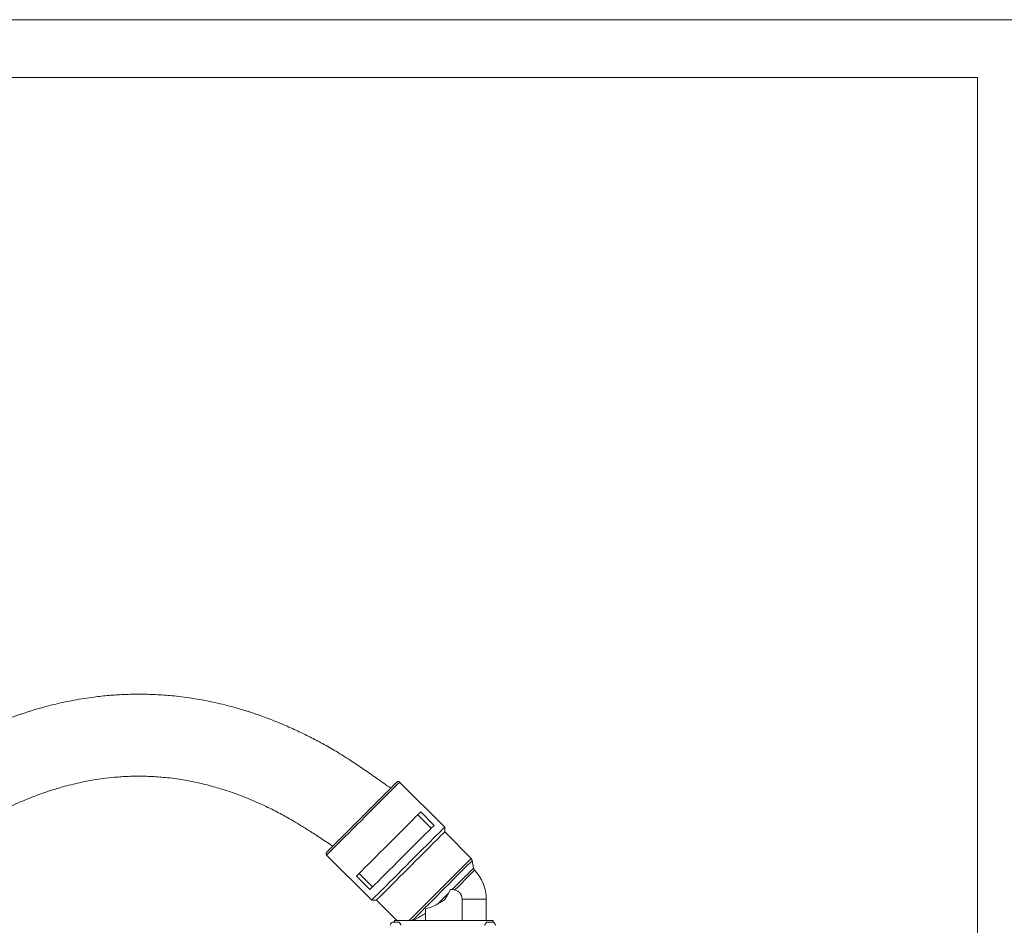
# Model space of a CAD drawing. Header units: millimetres. Extents: x -33 to 2421, y -2345 to -563.
# Tile 29 of 31: x 707 to 1217, y -1032 to -563. Entities that reach past the tile are written whole.
import ezdxf

# ---------------------------------------------------------------- set-up
doc = ezdxf.new("R2010")
doc.units = ezdxf.units.MM
doc.header["$LTSCALE"] = 0.3175
for name, color, linetype, lineweight in [('1轮廓实线层', 7, 'Continuous', 18), ('2细线层', 4, 'Continuous', 13), ('图框层', 7, 'Continuous', 18)]:
    doc.layers.add(name, color=color, linetype=linetype, lineweight=lineweight)

# ---------------------------------------------------------------- blocks, each defined once
blk = doc.blocks.new('ZwmFrameMain_A4^_^无分区图框^_^portrait')
at = {"layer": '1轮廓实线层'}
for q in [(0, 287), (180, 0)]:
    blk.add_line((180, 287), q, dxfattribs=at)
at = {"layer": '2细线层'}
blk.add_line((185, 292), (-25, 292), dxfattribs=at)

msp = doc.modelspace()

# ---------------------------------------------------------------- linework, layer by layer
at = {"layer": '1轮廓实线层', "lineweight": 18}
for p, q in [((927.4938, -981.1247), (904.1593, -957.7902)), ((915.0479, -973.275), (921.9775, -980.2046)), ((920.5541, -981.6281), (913.6244, -974.6984)), ((927.4938, -983.5996), (927.4938, -981.1247)), ((941.2384, -997.3442), (927.4938, -983.5996)), ((866.3291, -995.6204), (889.6636, -1018.955)), ((942.4857, -1002.3347), (941.7938, -998.4111)), ((888.7435, -1013.4386), (881.8139, -1006.509)), ((883.2373, -1005.0855), (890.167, -1012.0152)), ((929.4779, -1015.3425), (930.4428, -1013.4973)), ((930.4428, -1013.4973), (931.5362, -1013.4973)), ((889.6636, -1018.955), (892.1385, -1018.955)), ((892.1385, -1018.955), (902.6809, -1029.4973)), ((936.5362, -1029.4973), (936.5362, -1018.4973)), ((949.0362, -1018.4973), (936.5362, -1018.4973)), ((949.0362, -1029.4973), (949.0362, -1018.4973)), ((917.5362, -1023.4421), (917.5362, -1029.4973)), ((901.5362, -1029.4973), (901.5362, -1030.3473)), ((952.5362, -1029.4973), (901.5362, -1029.4973)), ((952.5362, -1030.3473), (952.5362, -1029.4973))]:
    msp.add_line(p, q, dxfattribs=at)
for points in [[(866.3291, -995.6204), (866.457, -995.4925), (866.839, -995.1106), (867.4698, -994.4797), (868.3411, -993.6085), (869.4409, -992.5086), (870.7544, -991.1951), (872.2639, -989.6856), (873.9489, -988.0006), (875.7867, -986.1629), (877.7523, -984.1972), (879.8193, -982.1302), (881.9596, -979.9899), (884.1444, -977.8051), (886.344, -975.6055), (888.5288, -973.4207), (890.6691, -971.2804), (892.7361, -969.2134), (894.7018, -967.2477), (896.5395, -965.41), (898.2245, -963.725), (899.734, -962.2155), (901.0476, -960.902), (902.1474, -959.8021), (903.0186, -958.9309), (903.6495, -958.3001), (904.0314, -957.9181), (904.1593, -957.7902)], [(886.1206, -974.4147), (887.4692, -973.0661), (890.2873, -970.248), (892.8868, -967.6485), (895.1621, -965.3732), (897.0332, -963.5021), (898.4193, -962.116), (899.2772, -961.2581), (899.5631, -960.9722)], [(881.8139, -1006.509), (883.0063, -1005.3166), (884.4176, -1003.9053), (886.0277, -1002.2952), (887.8138, -1000.509), (889.7506, -998.5723), (891.8105, -996.5123), (893.9644, -994.3584), (896.1817, -992.1412), (898.4309, -989.892), (900.6801, -987.6428), (902.8973, -985.4255), (905.0512, -983.2716), (907.1112, -981.2117), (909.0479, -979.2749), (910.8341, -977.4888), (912.4442, -975.8786), (913.8555, -974.4674), (915.0479, -973.275)], [(869.5111, -991.0242), (869.7971, -990.7382), (870.6549, -989.8804), (872.0412, -988.4941), (873.9121, -986.6232), (876.1877, -984.3476), (877.5873, -982.948)], [(921.9775, -980.2046), (920.7851, -981.397), (919.3738, -982.8083), (917.7637, -984.4184), (915.9776, -986.2046), (914.0408, -988.1413), (911.9809, -990.2013), (909.827, -992.3552), (907.6097, -994.5724), (905.3605, -996.8216), (903.1113, -999.0708), (900.8941, -1001.2881), (898.7402, -1003.442), (896.6802, -1005.5019), (894.7434, -1007.4387), (892.9573, -1009.2248), (891.3472, -1010.835), (889.9359, -1012.2462), (888.7435, -1013.4386)], [(889.6636, -1018.955), (889.7915, -1018.827), (890.1735, -1018.4451), (890.8044, -1017.8142), (891.6756, -1016.943), (892.7754, -1015.8432), (894.0889, -1014.5296), (895.5984, -1013.0202), (897.2834, -1011.3352), (899.1212, -1009.4974), (901.0868, -1007.5317), (903.1538, -1005.4648), (905.2942, -1003.3244), (907.4789, -1001.1397), (909.6786, -998.94), (911.8633, -996.7553), (914.0037, -994.6149), (916.0706, -992.548), (918.0363, -990.5823), (919.8741, -988.7445), (921.5591, -987.0595), (923.0686, -985.55), (924.3821, -984.2365), (925.4819, -983.1367), (926.3531, -982.2655), (926.984, -981.6346), (927.366, -981.2526), (927.4938, -981.1247)], [(892.1385, -1018.955), (892.1696, -1018.9239), (892.4173, -1018.6762), (892.9092, -1018.1842), (893.6385, -1017.4549), (894.5949, -1016.4985), (895.765, -1015.3285), (897.1323, -1013.9611), (898.6777, -1012.4158), (900.3794, -1010.714), (902.2136, -1008.8798), (904.1546, -1006.9389), (906.175, -1004.9185), (908.2465, -1002.847), (910.34, -1000.7534), (912.4262, -998.6672), (914.4758, -996.6177), (916.4599, -994.6335), (918.3508, -992.7426), (920.1219, -990.9716), (921.7483, -989.3452), (923.2072, -987.8862), (924.4781, -986.6153), (925.5432, -985.5502), (926.3876, -984.7059), (926.9993, -984.0942), (927.3698, -983.7237), (927.4938, -983.5996)], [(909.0853, -1029.4973), (910.4099, -1028.1728), (911.9251, -1026.6575), (913.609, -1024.9736), (915.4373, -1023.1453), (917.3833, -1021.1993), (919.4189, -1019.1637), (921.5145, -1017.0681), (923.6399, -1014.9427), (925.764, -1012.8186), (927.8563, -1010.7264), (929.8862, -1008.6964), (931.8244, -1006.7582), (933.6428, -1004.9398), (935.3151, -1003.2675), (936.8169, -1001.7658), (938.1265, -1000.4561), (939.2249, -999.3578), (940.0961, -998.4865), (940.7277, -997.855), (941.1103, -997.4723), (941.2384, -997.3442)], [(910.7076, -1029.4973), (912.1072, -1028.0977), (913.6849, -1026.52), (915.418, -1024.787), (917.2811, -1022.9239), (919.2472, -1020.9578), (921.2877, -1018.9172), (923.3731, -1016.8318), (925.473, -1014.732), (927.5568, -1012.6481), (929.5945, -1010.6105), (931.5562, -1008.6487), (933.4136, -1006.7914), (935.1396, -1005.0653), (936.7092, -1003.4958), (938.0995, -1002.1054), (939.2904, -1000.9145), (940.2646, -999.9403), (941.0079, -999.197), (941.5095, -998.6954), (941.7622, -998.4428), (941.7938, -998.4111)], [(931.3231, -1013.4973), (933.2031, -1011.6173), (934.9776, -1009.8428), (936.6179, -1008.2025), (938.0974, -1006.7229), (939.3923, -1005.4281), (940.4816, -1004.3388), (941.3476, -1003.4728), (941.9765, -1002.844), (942.3578, -1002.4626), (942.4857, -1002.3347)], [(943.0037, -1003.3633), (942.9714, -1003.3956), (942.7138, -1003.6532), (942.2028, -1004.1641), (941.447, -1004.9199), (940.4589, -1005.908), (939.2549, -1007.112), (937.855, -1008.512), (936.2824, -1010.0846), (934.5632, -1011.8037), (932.726, -1013.6409)], [(923.8814, -1020.939), (924.5761, -1020.2443), (925.275, -1019.5454), (925.9766, -1018.8438), (926.6797, -1018.1408), (927.3827, -1017.4377), (928.0843, -1016.7361), (928.7832, -1016.0372), (929.4779, -1015.3425)]]:
    msp.add_lwpolyline(points, dxfattribs=at)
for centre, radius, start, end in [((903.4522, -958.4973), 1, 45, 135), ((867.0362, -994.9133), 1, 135, 225), ((939.8242, -998.7584), 2, 10, 45), ((944.4553, -1001.9874), 2, 190, 223.465012), ((927.0362, -1018.4973), 22, 0, 43.465012), ((931.5362, -1018.4973), 5, 0, 90), ((902.0362, -1032.8087), 2.9632, 123.805663, 164.090851), ((902.0362, -1032.8087), 2.9632, 15.918929, 56.170407), ((951.0362, -1032.8087), 2.9632, 123.805663, 164.090851), ((951.0362, -1032.8087), 2.9632, 15.918929, 56.170407)]:
    msp.add_arc(centre, radius, start, end, dxfattribs=at)
for points, knots in [([(899.5631, -960.9722), (897.1506, -959.2647), (892.5169, -955.9851), (885.5753, -951.1519), (878.6167, -946.4909), (871.5041, -942.0095), (864.4854, -937.9497), (857.7766, -934.429), (851.0728, -931.1703), (843.8133, -927.919), (837.4949, -925.3713), (832.6345, -923.5779), (829.8047, -922.5851), (827.5293, -921.8209), (825.6655, -921.2168), (823.7551, -920.6161), (821.3229, -919.8797), (817.8843, -918.8952), (813.5484, -917.7519), (808.7058, -916.6089), (803.9193, -915.6139), (799.4695, -914.8056), (794.8033, -914.0707), (790.0685, -913.4524), (785.2711, -912.9636), (780.8834, -912.6286), (776.6597, -912.4065), (772.5, -912.2839), (768.4845, -912.2558), (764.6379, -912.3113), (760.9532, -912.439), (757.2939, -912.6383), (753.5777, -912.9156), (749.7254, -913.2843), (745.5219, -913.7799), (740.7228, -914.4637), (735.7861, -915.3095), (730.8288, -916.2966), (726.0145, -917.3792), (721.1839, -918.5992), (716.8142, -919.8194), (713.4972, -920.819), (711.2115, -921.5428), (709.6168, -922.063), (708.0877, -922.5738), (706.2791, -923.1944), (702.979, -924.3641), (698.3526, -926.1093), (692.7858, -928.3888), (687.6763, -930.6336), (683.0622, -932.7811), (678.5472, -934.9882), (673.7564, -937.4541), (668.2877, -940.4591), (662.1931, -944.0647), (655.703, -948.1624), (649.2289, -952.4525), (642.9552, -956.7349), (638.8401, -959.572), (636.8093, -960.9722)], [0, 0, 0, 0, 61457.61988223, 118044.99170223, 175879.35547273, 235598.00387466, 292816.32508872, 344427.25336789, 393106.3053219, 447789.17328349, 509794.31942131, 534718.73536684, 555510.1299253, 572150.62418343, 584629.83670617, 596249.65467906, 613791.21826389, 637469.23405371, 670621.03683975, 707022.16623725, 740917.92259642, 772264.69452948, 801051.83610646, 839134.31968215, 871536.21944389, 901311.78222023, 930626.81384404, 959474.19397151, 987836.14903839, 1014118.44245572, 1039459.50090862, 1064494.25955612, 1090317.1215092, 1116940.4367464, 1144957.39866339, 1178318.90092861, 1217729.00604228, 1249086.22115626, 1283412.51022632, 1320322.93672828, 1352671.62018293, 1377743.78858861, 1392355.15654718, 1402524.04578716, 1412623.03763473, 1425878.2053093, 1442282.17807237, 1485427.16145258, 1528678.47385197, 1567349.15377037, 1601462.02639439, 1634497.28002293, 1671843.69544458, 1713490.69092344, 1764228.74391191, 1819061.13581053, 1873072.73440606, 1925715.0523112, 1977007.13853136, 1977007.13853136, 1977007.13853136, 1977007.13853136]), ([(666.8613, -991.0242), (668.7085, -989.8197), (672.129, -987.5894), (676.8778, -984.5582), (680.9294, -982.0374), (684.4882, -979.8878), (687.7622, -977.9746), (690.8627, -976.2297), (693.8544, -974.6141), (696.9664, -973.0106), (700.4301, -971.3183), (704.4127, -969.4778), (708.8506, -967.5456), (713.3607, -965.7195), (718.3174, -963.8606), (723.6574, -962.0376), (730.474, -959.9897), (737.844, -958.1508), (744.8306, -956.8034), (750.9063, -955.8954), (756.8917, -955.2278), (762.7248, -954.8494), (767.9159, -954.7292), (772.0093, -954.7577), (775.9756, -954.9004), (779.9368, -955.1556), (784.1807, -955.5494), (788.5841, -956.0978), (793.2871, -956.84), (798.1518, -957.7714), (803.0648, -958.8937), (807.5272, -960.0723), (811.1327, -961.1309), (814.3238, -962.1408), (817.6598, -963.2688), (821.6514, -964.7222), (826.0905, -966.4743), (830.6096, -968.4046), (834.8627, -970.3496), (838.7423, -972.2356), (842.2145, -974.0337), (845.5914, -975.8852), (849.21, -977.9682), (853.423, -980.513), (858.2496, -983.5596), (863.6843, -987.1139), (867.4966, -989.6723), (869.5111, -991.0242)], [0, 0, 0, 0, 47229.55225025, 87454.16372023, 120660.69740043, 149429.78813419, 176499.09823623, 201872.35580074, 225622.00966213, 249316.40048051, 276845.50517228, 308177.20095024, 343274.23774313, 380499.58052579, 412372.70885195, 456646.65439689, 501321.15250515, 564778.00093478, 619235.37178616, 653642.44412815, 696326.29053206, 748180.99018496, 778772.7686868, 807517.66937308, 835837.42743623, 863761.81718288, 892521.09841179, 927105.46283689, 958779.83351945, 994476.40274775, 1033164.58276083, 1066687.349573, 1093310.13186682, 1113635.17907898, 1138368.81661062, 1168727.75638449, 1204606.16175967, 1240566.08145679, 1273960.48665561, 1304759.64127259, 1332943.90279604, 1357693.48265803, 1387235.59081205, 1422357.5418633, 1463100.06336921, 1509471.57633218, 1561432.25644545, 1561432.25644545, 1561432.25644545, 1561432.25644545]), ([(902.7451, -957.7902), (902.6765, -957.8588), (902.5393, -957.9961), (901.4427, -959.0926), (899.7403, -960.795), (898.0704, -962.4649), (896.9173, -963.6181), (896.4707, -964.0646), (896.0074, -964.5279), (895.5243, -965.011), (895.0212, -965.5141), (894.6655, -965.8698), (894.199, -966.3363), (893.6952, -966.8402), (892.9313, -967.604), (892.1899, -968.3454), (891.3518, -969.1836), (890.4808, -970.0545), (889.5933, -970.9419), (888.7303, -971.805), (887.9673, -972.5681), (887.3196, -973.2157), (886.6534, -973.8819), (885.7359, -974.7994), (884.9829, -975.5525), (884.5371, -975.9982)], [0, 0, 0, 0, 100766.17278423, 201532.66792885, 302299.22926007, 403066.32401058, 419887.34077416, 436707.92797215, 453529.44832196, 470782.03891642, 488357.07589752, 505932.27573158, 506952.22661206, 535222.94891554, 555637.08659261, 580258.48277856, 604739.79269632, 632503.18057008, 658496.11422917, 683030.34852366, 707564.52157101, 724102.9353511, 738305.20120459, 764160.56205647, 801665.44299501, 801665.44299501, 801665.44299501, 801665.44299501]), ([(884.5371, -975.9982), (883.7745, -976.7609), (882.2492, -978.2861), (879.9975, -980.5377), (878.3487, -982.1867), (877.2673, -983.268), (876.7092, -983.8261), (876.1599, -984.3754), (875.6201, -984.9153), (875.0904, -985.4448), (874.7372, -985.7983), (874.4929, -986.0424), (874.2072, -986.3282), (873.7792, -986.7561), (873.2884, -987.247), (872.8656, -987.6697), (872.4581, -988.0773), (872.0534, -988.482), (871.7893, -988.7457), (871.6438, -988.8915), (871.5895, -988.9458), (871.286, -989.2494), (870.824, -989.7112), (870.1454, -990.3899), (869.5848, -990.9505), (869.0627, -991.4726), (868.5891, -991.9462), (868.0838, -992.4515), (867.2912, -993.2441), (866.5086, -994.0267), (866.3878, -994.1475), (866.3291, -994.2062)], [0, 0, 0, 0, 80482.52385193, 160964.58696005, 241447.44930325, 263029.47550794, 284612.38065186, 306194.49859253, 327781.91274236, 349368.96002818, 370955.1152254, 371892.25446773, 380192.32364344, 407190.13112724, 427174.88958253, 445348.22220784, 464639.41325017, 483930.64105164, 503221.38752337, 503521.85060694, 505651.19816762, 511354.28372706, 549209.26893969, 577688.64975301, 623704.23032589, 649166.69117592, 678669.75652409, 721818.95978984, 764968.00033789, 889099.90158197, 1006215.65572445, 1006215.65572445, 1006215.65572445, 1006215.65572445]), ([(923.8814, -1020.939), (924.7017, -1020.4714), (925.8858, -1019.7965), (927.6786, -1018.7319), (928.4401, -1017.0591), (929.1309, -1015.9165), (929.4779, -1015.3425)], [0, 0, 0, 0, 54668.76064549, 78918.30430368, 117408.33312247, 156267.86064606, 156267.86064606, 156267.86064606, 156267.86064606]), ([(917.5362, -1023.4421), (918.629, -1023.1444), (920.8359, -1022.5432), (922.8597, -1021.4772), (923.8814, -1020.939)], [0, 0, 0, 0, 43629.65041278, 88110.10416313, 88110.10416313, 88110.10416313, 88110.10416313]), ([(917.5362, -1025.753), (916.5852, -1026.3439), (914.6621, -1027.5387), (912.6018, -1028.7337), (911.5198, -1029.3502), (911.2617, -1029.4973)], [0, 0, 0, 0, 49682.91120415, 100461.47690743, 116370.72994886, 116370.72994886, 116370.72994886, 116370.72994886]), ([(903.6862, -1030.3473), (903.668, -1030.3473), (903.6315, -1030.3473), (903.347, -1030.3473), (902.9282, -1030.3473), (902.4052, -1030.3473), (901.8417, -1030.3473), (901.2992, -1030.3473), (900.8422, -1030.3473), (900.5112, -1030.3473), (900.4134, -1030.3473), (900.3765, -1030.3473), (900.3868, -1030.3473), (900.3872, -1030.3473)], [0, 0, 0, 0, 41718.96677518, 83438.3747553, 125159.3227051, 166878.7327035, 208597.71782914, 250316.7467084, 292037.01975401, 333757.8470369, 375475.51676351, 388550.25331541, 388978.32155383, 388978.32155383, 388978.32155383, 388978.32155383]), ([(952.6862, -1030.3473), (952.668, -1030.3473), (952.6315, -1030.3473), (952.347, -1030.3473), (951.9282, -1030.3473), (951.4052, -1030.3473), (950.8417, -1030.3473), (950.2992, -1030.3473), (949.8422, -1030.3473), (949.5112, -1030.3473), (949.4134, -1030.3473), (949.3765, -1030.3473), (949.3869, -1030.3473), (949.3872, -1030.3473)], [0, 0, 0, 0, 41658.7483241, 83317.66565379, 124978.60150839, 166637.79241595, 208296.27933453, 249955.35851176, 291615.41122077, 333272.34721587, 374934.0393315, 387989.90340298, 388417.35375442, 388417.35375442, 388417.35375442, 388417.35375442])]:
    msp.add_open_spline(points, degree=3, knots=knots, dxfattribs=at)

# ---------------------------------------------------------------- block references
at = {"layer": '图框层', "xscale": 6, "yscale": 6, "zscale": 6}
msp.add_blockref('ZwmFrameMain_A4^_^无分区图框^_^portrait', (123.4058, -2314.8165), dxfattribs=at)

doc.saveas('drawing.dxf')
